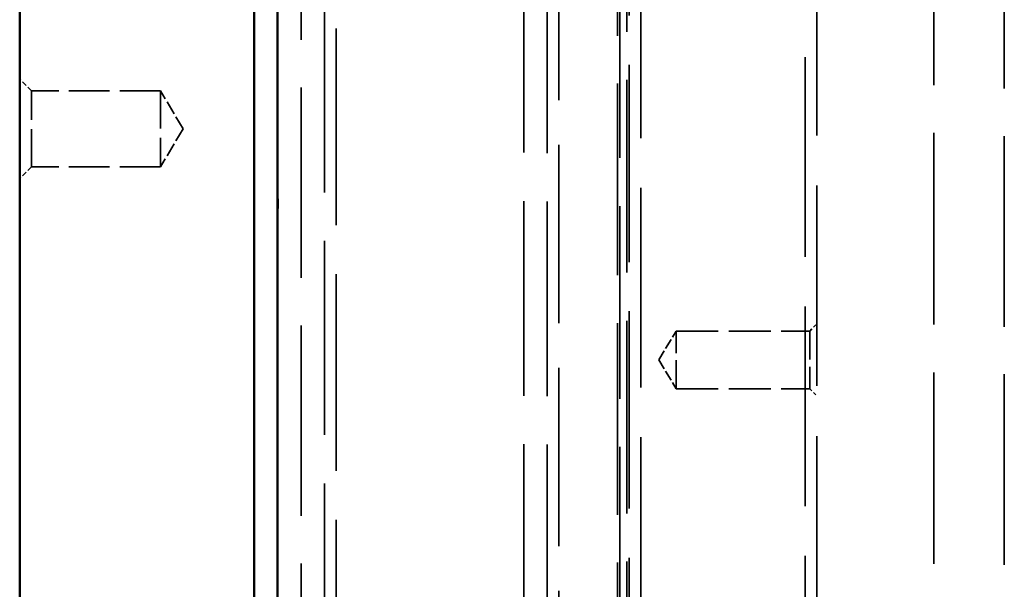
# Model space of a CAD drawing. Header units: millimetres. Extents: x 0 to 840, y 0 to 594.
# Tile 6 of 46: x 128 to 170, y 435 to 459. Entities that reach past the tile are written whole.
import ezdxf

# ---------------------------------------------------------------- set-up
doc = ezdxf.new("R2010")
doc.units = ezdxf.units.MM
doc.header["$LTSCALE"] = 2
doc.linetypes.add('DASHED', pattern=[0.2067, 0.1654, -0.0413])
doc.layers.add('Sichtbar (ISO)', color=7, linetype='Continuous', lineweight=50)
doc.layers.add('Verdeckt (ISO)', color=7, linetype='DASHED', lineweight=35)

msp = doc.modelspace()

# ---------------------------------------------------------------- linework, layer by layer
at = {"layer": 'Sichtbar (ISO)'}
for p, q in [((128.293, 373.106), (128.293, 485.106)), ((138.293, 484.564), (138.293, 373.647)), ((139.293, 469.459), (139.293, 451.375)), ((139.293, 451.375), (139.303, 451.375)), ((139.293, 451.375), (139.293, 450.961)), ((139.303, 450.961), (139.303, 451.375)), ((139.293, 450.961), (139.293, 404.595)), ((139.303, 450.961), (139.293, 450.961))]:
    msp.add_line(p, q, dxfattribs=at)
at = {"layer": 'Verdeckt (ISO)', "ltscale": 24.698055}
for p, q in [((167.293, 474.606), (167.293, 383.606)), ((153.793, 386.856), (153.793, 471.356))]:
    msp.add_line(p, q, dxfattribs=at)
at = {"layer": 'Verdeckt (ISO)', "ltscale": 24.562351}
msp.add_line((170.293, 474.356), (170.293, 383.856), dxfattribs=at)
at = {"layer": 'Verdeckt (ISO)', "ltscale": 25.721052}
for p, q in [((154.793, 473.106), (154.793, 385.106)), ((161.793, 385.106), (161.793, 473.106))]:
    msp.add_line(p, q, dxfattribs=at)
at = {"layer": 'Verdeckt (ISO)', "ltscale": 25.837965}
msp.add_line((162.293, 473.306), (162.293, 384.906), dxfattribs=at)
at = {"layer": 'Verdeckt (ISO)', "ltscale": 25.428766}
msp.add_line((154.293, 385.606), (154.293, 472.606), dxfattribs=at)
at = {"layer": 'Verdeckt (ISO)', "ltscale": 25.089718}
msp.add_line((149.793, 472.026), (149.793, 386.186), dxfattribs=at)
at = {"layer": 'Verdeckt (ISO)', "ltscale": 25.060488}
msp.add_line((150.793, 471.976), (150.793, 386.236), dxfattribs=at)
at = {"layer": 'Verdeckt (ISO)', "ltscale": 24.844198}
for p, q in [((153.893, 471.606), (153.893, 386.606)), ((154.193, 386.606), (154.193, 471.606))]:
    msp.add_line(p, q, dxfattribs=at)
at = {"layer": 'Verdeckt (ISO)', "ltscale": 24.551912}
msp.add_line((140.293, 387.106), (140.293, 471.106), dxfattribs=at)
at = {"layer": 'Verdeckt (ISO)', "ltscale": 25.331339}
msp.add_line((141.793, 469.106), (141.793, 389.106), dxfattribs=at)
at = {"layer": 'Verdeckt (ISO)', "ltscale": 25.012074}
msp.add_line((141.293, 389.61), (141.293, 468.602), dxfattribs=at)
at = {"layer": 'Verdeckt (ISO)', "ltscale": 23.004562}
msp.add_line((151.293, 463.194), (151.293, 430.727), dxfattribs=at)
at = {"layer": 'Verdeckt (ISO)', "ltscale": 0.977339}
msp.add_line((141.293, 457.832), (141.293, 458.598), dxfattribs=at)
at = {"layer": 'Verdeckt (ISO)'}
for p, q in [((141.293, 458.598), (141.293, 458.598)), ((141.293, 458.593), (141.293, 458.593)), ((141.293, 458.573), (141.293, 458.573)), ((141.293, 458.447), (141.293, 458.447)), ((141.293, 458.446), (141.293, 458.446)), ((141.293, 458.43), (141.293, 458.43)), ((141.293, 458.415), (141.293, 458.415)), ((141.293, 458.396), (141.293, 458.396)), ((141.293, 458.27), (141.293, 458.27)), ((141.293, 458.266), (141.293, 458.266)), ((141.293, 458.222), (141.293, 458.222)), ((141.293, 458.044), (141.293, 458.044)), ((141.293, 457.977), (141.293, 457.977)), ((141.293, 457.907), (141.293, 457.907)), ((141.293, 457.827), (141.293, 457.827)), ((141.293, 457.728), (141.293, 457.728)), ((141.293, 457.543), (141.293, 457.543)), ((141.293, 457.415), (141.293, 457.415)), ((141.293, 457.27), (141.293, 457.27)), ((141.293, 457.218), (141.293, 457.218)), ((141.293, 457.093), (141.293, 457.093)), ((141.293, 457.067), (141.293, 457.067))]:
    msp.add_line(p, q, dxfattribs=at)
at = {"layer": 'Verdeckt (ISO)', "ltscale": 0.976469}
msp.add_line((141.293, 457.067), (141.293, 457.832), dxfattribs=at)
at = {"layer": 'Verdeckt (ISO)', "ltscale": 0.673312}
for p, q in [((128.793, 455.977), (128.293, 456.477)), ((128.793, 452.735), (128.293, 452.235))]:
    msp.add_line(p, q, dxfattribs=at)
at = {"layer": 'Verdeckt (ISO)', "ltscale": 4.849754}
for p, q in [((128.793, 452.735), (128.793, 455.977)), ((134.293, 455.977), (134.293, 452.735))]:
    msp.add_line(p, q, dxfattribs=at)
at = {"layer": 'Verdeckt (ISO)', "ltscale": 5.237816}
for p, q in [((134.293, 455.977), (128.793, 455.977)), ((134.293, 452.735), (128.793, 452.735))]:
    msp.add_line(p, q, dxfattribs=at)
at = {"layer": 'Verdeckt (ISO)', "ltscale": 1.800898}
for q in [(134.293, 455.977), (134.293, 452.735)]:
    msp.add_line((135.267, 454.356), q, dxfattribs=at)
at = {"layer": 'Verdeckt (ISO)', "ltscale": 0.009423}
for p, q in [((139.293, 455.167), (139.303, 455.167)), ((139.293, 454.772), (139.303, 454.772)), ((139.293, 454.535), (139.303, 454.535)), ((139.293, 454.461), (139.303, 454.461)), ((139.303, 454.208), (139.293, 454.208)), ((139.293, 454.132), (139.303, 454.132)), ((139.293, 454.12), (139.303, 454.12)), ((139.293, 454.061), (139.303, 454.061)), ((139.293, 453.979), (139.303, 453.979)), ((139.293, 453.971), (139.303, 453.971)), ((139.293, 453.847), (139.303, 453.847)), ((139.293, 453.799), (139.303, 453.799)), ((139.293, 453.721), (139.303, 453.721)), ((139.293, 453.63), (139.303, 453.63)), ((139.293, 453.563), (139.303, 453.563)), ((139.293, 453.488), (139.303, 453.488)), ((139.293, 453.39), (139.303, 453.39)), ((139.293, 453.279), (139.303, 453.279)), ((139.293, 453.184), (139.303, 453.184)), ((139.293, 453.11), (139.303, 453.11)), ((139.293, 453.046), (139.303, 453.046)), ((139.293, 452.951), (139.303, 452.951)), ((139.293, 452.87), (139.303, 452.87)), ((139.293, 452.698), (139.303, 452.698)), ((139.293, 452.573), (139.303, 452.573)), ((139.293, 452.556), (139.303, 452.556)), ((139.303, 452.095), (139.293, 452.095)), ((139.293, 451.707), (139.303, 451.707)), ((139.293, 451.69), (139.303, 451.69)), ((139.293, 451.29), (139.303, 451.29)), ((139.293, 451.235), (139.303, 451.235)), ((139.293, 450.887), (139.303, 450.887)), ((139.303, 450.524), (139.293, 450.524)), ((139.293, 450.145), (139.303, 450.145)), ((139.293, 447.631), (139.303, 447.631)), ((139.293, 447.629), (139.303, 447.629)), ((139.293, 447.558), (139.303, 447.558)), ((139.293, 447.416), (139.303, 447.416)), ((139.293, 447.24), (139.303, 447.24)), ((139.293, 447.226), (139.303, 447.226)), ((139.293, 447.146), (139.303, 447.146)), ((139.293, 447.115), (139.303, 447.115)), ((139.293, 447.005), (139.303, 447.005)), ((139.293, 446.92), (139.303, 446.92)), ((139.293, 446.233), (139.303, 446.233)), ((139.293, 446.213), (139.303, 446.213)), ((139.293, 446.151), (139.303, 446.151)), ((139.293, 446.003), (139.303, 446.003)), ((139.293, 445.969), (139.303, 445.969)), ((139.293, 445.839), (139.303, 445.839)), ((139.293, 445.762), (139.303, 445.762)), ((139.293, 445.754), (139.303, 445.754)), ((139.293, 445.677), (139.303, 445.677)), ((139.293, 445.638), (139.303, 445.638)), ((139.293, 445.26), (139.303, 445.26)), ((139.293, 444.679), (139.303, 444.679)), ((139.293, 444.602), (139.303, 444.602)), ((139.293, 444.492), (139.303, 444.492)), ((139.293, 444.392), (139.303, 444.392)), ((139.293, 444.39), (139.303, 444.39)), ((139.293, 444.373), (139.303, 444.373)), ((139.293, 444.183), (139.303, 444.183)), ((139.293, 444.058), (139.303, 444.058)), ((139.293, 443.984), (139.303, 443.984)), ((139.303, 443.984), (139.293, 443.984)), ((139.293, 440.066), (139.303, 440.066)), ((139.303, 440.065), (139.293, 440.065)), ((139.293, 440.055), (139.303, 440.055)), ((139.293, 439.993), (139.303, 439.993)), ((139.293, 439.959), (139.303, 439.959)), ((139.293, 439.754), (139.303, 439.754)), ((139.293, 439.664), (139.303, 439.664)), ((139.293, 439.652), (139.303, 439.652)), ((139.293, 439.593), (139.303, 439.593)), ((139.293, 439.488), (139.303, 439.488)), ((139.293, 439.193), (139.303, 439.193)), ((139.293, 438.453), (139.303, 438.453)), ((139.293, 438.254), (139.303, 438.254)), ((139.293, 438.041), (139.303, 438.041)), ((139.293, 437.993), (139.303, 437.993)), ((139.293, 437.846), (139.303, 437.846)), ((139.293, 437.199), (139.303, 437.199)), ((139.303, 436.994), (139.293, 436.994)), ((139.293, 436.941), (139.303, 436.941)), ((139.293, 436.907), (139.303, 436.907)), ((139.293, 436.827), (139.303, 436.827)), ((139.293, 436.725), (139.303, 436.725)), ((139.293, 436.544), (139.303, 436.544)), ((139.293, 436.493), (139.303, 436.493)), ((139.293, 436.425), (139.303, 436.425))]:
    msp.add_line(p, q, dxfattribs=at)
at = {"layer": 'Verdeckt (ISO)', "ltscale": 1.791797}
msp.add_line((139.303, 455.167), (139.303, 454.535), dxfattribs=at)
at = {"layer": 'Verdeckt (ISO)', "ltscale": 1.20087}
msp.add_line((139.303, 454.535), (139.303, 454.061), dxfattribs=at)
at = {"layer": 'Verdeckt (ISO)', "ltscale": 1.374514}
msp.add_line((139.303, 454.061), (139.303, 452.711), dxfattribs=at)
at = {"layer": 'Verdeckt (ISO)', "ltscale": 1.357311}
msp.add_line((139.303, 452.711), (139.303, 451.375), dxfattribs=at)
at = {"layer": 'Verdeckt (ISO)', "ltscale": 0.493731}
msp.add_line((139.303, 450.961), (139.303, 450.887), dxfattribs=at)
at = {"layer": 'Verdeckt (ISO)', "ltscale": 1.615008}
msp.add_line((139.303, 450.887), (139.303, 450.145), dxfattribs=at)
at = {"layer": 'Verdeckt (ISO)', "ltscale": 0.90076}
msp.add_line((139.303, 447.631), (139.303, 447.416), dxfattribs=at)
at = {"layer": 'Verdeckt (ISO)', "ltscale": 0.472601}
msp.add_line((139.303, 447.416), (139.303, 446.92), dxfattribs=at)
at = {"layer": 'Verdeckt (ISO)', "ltscale": 0.176044}
msp.add_line((139.303, 446.92), (139.303, 446.738), dxfattribs=at)
at = {"layer": 'Verdeckt (ISO)', "ltscale": 0.993532}
msp.add_line((139.303, 446.738), (139.303, 446.151), dxfattribs=at)
at = {"layer": 'Verdeckt (ISO)', "ltscale": 0.369958}
msp.add_line((139.303, 446.151), (139.303, 445.762), dxfattribs=at)
at = {"layer": 'Verdeckt (ISO)', "ltscale": 0.524477}
msp.add_line((139.303, 445.762), (139.303, 445.638), dxfattribs=at)
at = {"layer": 'Verdeckt (ISO)', "ltscale": 0.544488}
msp.add_line((139.303, 445.638), (139.303, 445.13), dxfattribs=at)
at = {"layer": 'Verdeckt (ISO)', "ltscale": 1.365925}
for q in [(156.293, 445.738), (156.293, 443.279)]:
    msp.add_line((155.554, 444.509), q, dxfattribs=at)
at = {"layer": 'Verdeckt (ISO)', "ltscale": 3.678429}
for p, q in [((156.293, 443.279), (156.293, 445.738)), ((161.993, 445.738), (161.993, 443.279))]:
    msp.add_line(p, q, dxfattribs=at)
at = {"layer": 'Verdeckt (ISO)', "ltscale": 5.428285}
for p, q in [((156.293, 445.738), (161.993, 445.738)), ((156.293, 443.279), (161.993, 443.279))]:
    msp.add_line(p, q, dxfattribs=at)
at = {"layer": 'Verdeckt (ISO)', "ltscale": 0.403947}
for p, q in [((161.993, 445.738), (162.293, 446.038)), ((161.993, 443.279), (162.293, 442.979))]:
    msp.add_line(p, q, dxfattribs=at)
at = {"layer": 'Verdeckt (ISO)', "ltscale": 0.564366}
msp.add_line((139.303, 445.13), (139.303, 444.585), dxfattribs=at)
at = {"layer": 'Verdeckt (ISO)', "ltscale": 0.491017}
msp.add_line((139.303, 444.585), (139.303, 444.392), dxfattribs=at)
at = {"layer": 'Verdeckt (ISO)', "ltscale": 0.411203}
msp.add_line((139.303, 444.392), (139.303, 443.984), dxfattribs=at)
at = {"layer": 'Verdeckt (ISO)', "ltscale": 0.041041}
msp.add_line((139.303, 443.984), (139.303, 443.984), dxfattribs=at)
at = {"layer": 'Verdeckt (ISO)', "ltscale": 0.199832}
msp.add_line((139.303, 440.066), (139.303, 440.055), dxfattribs=at)
at = {"layer": 'Verdeckt (ISO)', "ltscale": 1.273838}
msp.add_line((139.303, 440.055), (139.303, 439.576), dxfattribs=at)
at = {"layer": 'Verdeckt (ISO)', "ltscale": 1.372648}
msp.add_line((139.303, 439.576), (139.303, 438.246), dxfattribs=at)
at = {"layer": 'Verdeckt (ISO)', "ltscale": 1.403873}
msp.add_line((139.303, 438.246), (139.303, 436.881), dxfattribs=at)
at = {"layer": 'Verdeckt (ISO)', "ltscale": 1.26496}
msp.add_line((139.303, 436.881), (139.303, 436.425), dxfattribs=at)

doc.saveas('drawing.dxf')
